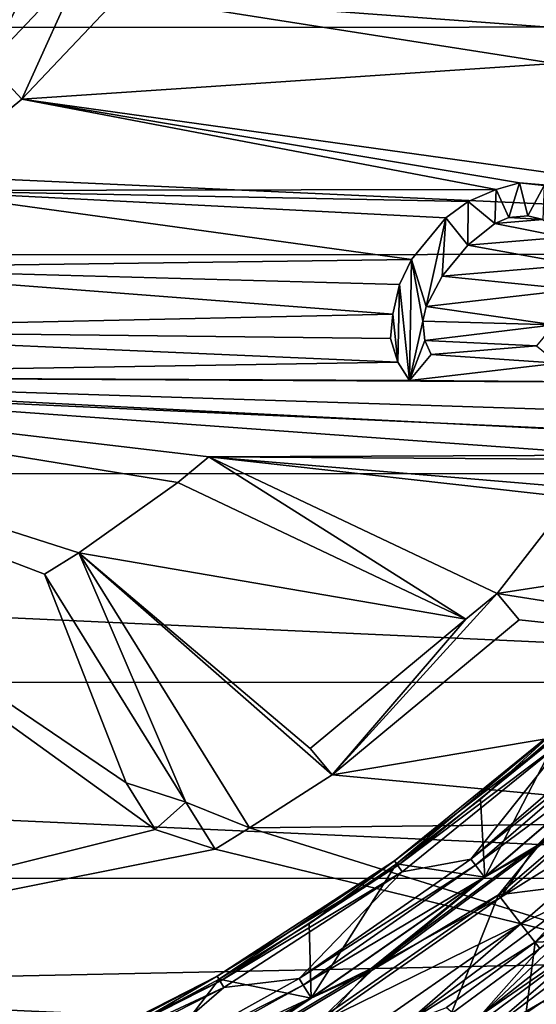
# Model space of a CAD drawing. Header units: millimetres. Extents: x -65 to 65, y -68 to 87.
# Tile 121 of 196: x 6.27 to 10.27, y -9.73 to -2.12. Entities that reach past the tile are written whole.
import ezdxf

# ---------------------------------------------------------------- set-up
doc = ezdxf.new("R2010")
doc.units = ezdxf.units.MM
doc.header["$LTSCALE"] = 65.185185
for name, color, linetype in [('118', 7, 'CONTINUOUS'), ('120', 7, 'CONTINUOUS'), ('122', 7, 'CONTINUOUS'), ('126', 7, 'CONTINUOUS'), ('128', 7, 'CONTINUOUS'), ('130', 7, 'CONTINUOUS'), ('132', 7, 'CONTINUOUS'), ('134', 7, 'CONTINUOUS'), ('136', 7, 'CONTINUOUS'), ('169', 7, 'CONTINUOUS'), ('230', 7, 'CONTINUOUS'), ('254', 7, 'CONTINUOUS'), ('292', 7, 'CONTINUOUS'), ('339', 7, 'CONTINUOUS'), ('38', 7, 'CONTINUOUS'), ('397', 7, 'CONTINUOUS'), ('398', 7, 'CONTINUOUS'), ('399', 7, 'CONTINUOUS'), ('40', 7, 'CONTINUOUS'), ('400', 7, 'CONTINUOUS'), ('401', 7, 'CONTINUOUS'), ('402', 7, 'CONTINUOUS'), ('403', 7, 'CONTINUOUS'), ('41', 7, 'CONTINUOUS'), ('411', 7, 'CONTINUOUS'), ('412', 7, 'CONTINUOUS'), ('413', 7, 'CONTINUOUS'), ('414', 7, 'CONTINUOUS'), ('415', 7, 'CONTINUOUS'), ('416', 7, 'CONTINUOUS'), ('417', 7, 'CONTINUOUS'), ('418', 7, 'CONTINUOUS'), ('44', 7, 'CONTINUOUS'), ('45', 7, 'CONTINUOUS'), ('456', 7, 'CONTINUOUS'), ('457', 7, 'CONTINUOUS'), ('458', 7, 'CONTINUOUS'), ('459', 7, 'CONTINUOUS'), ('46', 7, 'CONTINUOUS'), ('460', 7, 'CONTINUOUS'), ('461', 7, 'CONTINUOUS'), ('462', 7, 'CONTINUOUS'), ('463', 7, 'CONTINUOUS'), ('464', 7, 'CONTINUOUS'), ('465', 7, 'CONTINUOUS'), ('466', 7, 'CONTINUOUS'), ('467', 7, 'CONTINUOUS'), ('468', 7, 'CONTINUOUS'), ('469', 7, 'CONTINUOUS'), ('470', 7, 'CONTINUOUS'), ('471', 7, 'CONTINUOUS'), ('472', 7, 'CONTINUOUS'), ('473', 7, 'CONTINUOUS'), ('474', 7, 'CONTINUOUS'), ('49', 7, 'CONTINUOUS'), ('50', 7, 'CONTINUOUS')]:
    doc.layers.add(name, color=color, linetype=linetype)

msp = doc.modelspace()

# ---------------------------------------------------------------- linework, layer by layer
at = {"layer": '118', "linetype": 'CONTINUOUS'}
for points in [[(10.7949, -9.1537, 89.2965), (9.801, -10.0083, 93.9035), (9.4537, -10.1484, 89.2965), (10.7949, -9.1537, 89.2965)], [(10.8536, -9.2095, 93.9035), (9.801, -10.0083, 93.9035), (10.7949, -9.1537, 89.2965), (10.8536, -9.2095, 93.9035)]]:
    msp.add_3dface(points, dxfattribs=at)
at = {"layer": '120', "linetype": 'CONTINUOUS'}
for points in [[(9.1694, -8.6207, 90.1536), (10.4384, -7.5931, 90.1536), (9.1852, -8.6423, 90.0536), (9.1694, -8.6207, 90.1536)], [(10.4384, -7.5931, 90.1536), (9.8343, -8.1443, 90.0536), (9.1852, -8.6423, 90.0536), (10.4384, -7.5931, 90.1536)], [(10.4384, -7.5931, 90.1536), (10.4564, -7.613, 90.0536), (9.8343, -8.1443, 90.0536), (10.4384, -7.5931, 90.1536)], [(7.8, -9.51, 90.1536), (9.1694, -8.6207, 90.1536), (7.8134, -9.5332, 90.0536), (7.8, -9.51, 90.1536)], [(9.1694, -8.6207, 90.1536), (8.511, -9.1057, 90.0536), (7.8134, -9.5332, 90.0536), (9.1694, -8.6207, 90.1536)], [(9.1694, -8.6207, 90.1536), (9.1852, -8.6423, 90.0536), (8.511, -9.1057, 90.0536), (9.1694, -8.6207, 90.1536)], [(6.3451, -10.2513, 90.1536), (7.8, -9.51, 90.1536), (6.356, -10.2758, 90.0536), (6.3451, -10.2513, 90.1536)], [(7.8, -9.51, 90.1536), (7.0944, -9.9236, 90.0536), (6.356, -10.2758, 90.0536), (7.8, -9.51, 90.1536)], [(7.8, -9.51, 90.1536), (7.8134, -9.5332, 90.0536), (7.0944, -9.9236, 90.0536), (7.8, -9.51, 90.1536)]]:
    msp.add_3dface(points, dxfattribs=at)
at = {"layer": '122', "linetype": 'CONTINUOUS'}
for points in [[(10.4683, -7.6262, 94.6545), (9.1956, -8.6567, 94.6545), (10.5074, -7.6697, 94.7925), (10.4683, -7.6262, 94.6545)], [(9.1956, -8.6567, 94.6545), (9.2301, -8.7041, 94.7925), (10.5074, -7.6697, 94.7925), (9.1956, -8.6567, 94.6545)], [(9.1956, -8.6567, 94.6545), (7.8223, -9.5486, 94.6545), (9.2301, -8.7041, 94.7925), (9.1956, -8.6567, 94.6545)], [(7.8223, -9.5486, 94.6545), (7.8515, -9.5993, 94.7925), (9.2301, -8.7041, 94.7925), (7.8223, -9.5486, 94.6545)], [(7.8223, -9.5486, 94.6545), (6.3632, -10.292, 94.6545), (7.8515, -9.5993, 94.7925), (7.8223, -9.5486, 94.6545)], [(6.3632, -10.292, 94.6545), (6.387, -10.3455, 94.7925), (7.8515, -9.5993, 94.7925), (6.3632, -10.292, 94.6545)]]:
    msp.add_3dface(points, dxfattribs=at)
at = {"layer": '126', "linetype": 'CONTINUOUS'}
for points in [[(10.9841, -7.5553, 95.0322), (9.7587, -8.6072, 95.0322), (11.0244, -7.5977, 95.1701), (10.9841, -7.5553, 95.0322)], [(9.7587, -8.6072, 95.0322), (9.7945, -8.6535, 95.1701), (11.0244, -7.5977, 95.1701), (9.7587, -8.6072, 95.0322)], [(9.7587, -8.6072, 95.0322), (8.4332, -9.5298, 95.0322), (9.7945, -8.6535, 95.1701), (9.7587, -8.6072, 95.0322)], [(8.4332, -9.5298, 95.0322), (8.4642, -9.5795, 95.1701), (9.7945, -8.6535, 95.1701), (8.4332, -9.5298, 95.0322)], [(8.4332, -9.5298, 95.0322), (7.0211, -10.3136, 95.0322), (8.4642, -9.5795, 95.1701), (8.4332, -9.5298, 95.0322)], [(7.0211, -10.3136, 95.0322), (7.0469, -10.3661, 95.1701), (8.4642, -9.5795, 95.1701), (7.0211, -10.3136, 95.0322)]]:
    msp.add_3dface(points, dxfattribs=at)
at = {"layer": '128', "linetype": 'CONTINUOUS'}
for points in [[(9.8669, -8.747, 89.2), (11.1059, -7.6834, 89.2), (10.2726, -8.5172, 89.1268), (9.8669, -8.747, 89.2)], [(11.2258, -7.8082, 89.1), (9.9742, -8.8828, 89.1), (10.2726, -8.5172, 89.1268), (11.2258, -7.8082, 89.1)], [(9.9742, -8.8828, 89.1), (8.9962, -9.4638, 89.1268), (10.2726, -8.5172, 89.1268), (9.9742, -8.8828, 89.1)], [(8.9962, -9.4638, 89.1268), (9.8669, -8.747, 89.2), (10.2726, -8.5172, 89.1268), (8.9962, -9.4638, 89.1268)], [(8.5267, -9.6798, 89.2), (9.8669, -8.747, 89.2), (8.9962, -9.4638, 89.1268), (8.5267, -9.6798, 89.2)], [(9.9742, -8.8828, 89.1), (8.6197, -9.8259, 89.1), (8.9962, -9.4638, 89.1268), (9.9742, -8.8828, 89.1)], [(8.6197, -9.8259, 89.1), (7.6332, -10.2808, 89.1268), (8.9962, -9.4638, 89.1268), (8.6197, -9.8259, 89.1)], [(7.6332, -10.2808, 89.1268), (8.5267, -9.6798, 89.2), (8.9962, -9.4638, 89.1268), (7.6332, -10.2808, 89.1268)], [(7.099, -10.4723, 89.2), (8.5267, -9.6798, 89.2), (7.6332, -10.2808, 89.1268), (7.099, -10.4723, 89.2)]]:
    msp.add_3dface(points, dxfattribs=at)
at = {"layer": '130', "linetype": 'CONTINUOUS'}
for points in [[(11.1054, -7.6829, 101.9035), (10.2637, -8.5063, 102.0427), (11.4401, -7.4401, 102.0427), (11.1054, -7.6829, 101.9035)], [(10.2637, -8.5063, 102.0427), (11.2437, -7.8272, 102.1), (11.4401, -7.4401, 102.0427), (10.2637, -8.5063, 102.0427)], [(11.1054, -7.6829, 101.9035), (9.8665, -8.7465, 101.9035), (10.2637, -8.5063, 102.0427), (11.1054, -7.6829, 101.9035)], [(9.9901, -8.9035, 102.1), (11.2437, -7.8272, 102.1), (10.2637, -8.5063, 102.0427), (9.9901, -8.9035, 102.1)], [(9.8665, -8.7465, 101.9035), (8.9884, -9.4521, 102.0427), (10.2637, -8.5063, 102.0427), (9.8665, -8.7465, 101.9035)], [(8.9884, -9.4521, 102.0427), (9.9901, -8.9035, 102.1), (10.2637, -8.5063, 102.0427), (8.9884, -9.4521, 102.0427)], [(9.8665, -8.7465, 101.9035), (8.5263, -9.6792, 101.9035), (8.9884, -9.4521, 102.0427), (9.8665, -8.7465, 101.9035)], [(8.6334, -9.8481, 102.1), (9.9901, -8.9035, 102.1), (8.9884, -9.4521, 102.0427), (8.6334, -9.8481, 102.1)], [(8.5263, -9.6792, 101.9035), (7.6266, -10.2684, 102.0427), (8.9884, -9.4521, 102.0427), (8.5263, -9.6792, 101.9035)], [(7.6266, -10.2684, 102.0427), (8.6334, -9.8481, 102.1), (8.9884, -9.4521, 102.0427), (7.6266, -10.2684, 102.0427)], [(8.5263, -9.6792, 101.9035), (7.0987, -10.4717, 101.9035), (7.6266, -10.2684, 102.0427), (8.5263, -9.6792, 101.9035)]]:
    msp.add_3dface(points, dxfattribs=at)
at = {"layer": '132', "linetype": 'CONTINUOUS'}
for points in [[(11.4197, -8.0118, 102.1), (10.1455, -9.1057, 102.1), (10.5822, -8.8945, 102.069), (11.4197, -8.0118, 102.1)], [(10.2556, -9.2491, 101.9856), (10.9135, -8.7127, 101.9856), (10.5822, -8.8945, 102.069), (10.2556, -9.2491, 101.9856)], [(10.1455, -9.1057, 102.1), (9.2674, -9.8696, 102.069), (10.5822, -8.8945, 102.069), (10.1455, -9.1057, 102.1)], [(9.2674, -9.8696, 102.069), (10.2556, -9.2491, 101.9856), (10.5822, -8.8945, 102.069), (9.2674, -9.8696, 102.069)], [(10.1455, -9.1057, 102.1), (8.7681, -10.0645, 102.1), (9.2674, -9.8696, 102.069), (10.1455, -9.1057, 102.1)], [(9.5714, -9.7516, 101.9856), (10.2556, -9.2491, 101.9856), (9.2674, -9.8696, 102.069), (9.5714, -9.7516, 101.9856)]]:
    msp.add_3dface(points, dxfattribs=at)
at = {"layer": '134', "linetype": 'CONTINUOUS'}
for points in [[(10.2938, -9.2973, 89.1), (10.955, -8.7581, 89.1), (9.8357, -9.8122, 89.1573), (10.2938, -9.2973, 89.1)], [(9.8357, -9.8122, 89.1573), (10.955, -8.7581, 89.1), (11.1041, -8.8148, 89.1573), (9.8357, -9.8122, 89.1573)], [(10.7949, -9.1537, 89.2965), (9.8357, -9.8122, 89.1573), (11.1041, -8.8148, 89.1573), (10.7949, -9.1537, 89.2965)], [(10.7949, -9.1537, 89.2965), (9.4537, -10.1484, 89.2965), (9.8357, -9.8122, 89.1573), (10.7949, -9.1537, 89.2965)], [(9.6077, -9.8013, 89.1), (10.2938, -9.2973, 89.1), (9.8357, -9.8122, 89.1573), (9.6077, -9.8013, 89.1)]]:
    msp.add_3dface(points, dxfattribs=at)
at = {"layer": '136', "linetype": 'CONTINUOUS'}
for points in [[(9.801, -10.0083, 93.9035), (10.8536, -9.2095, 93.9035), (10.3207, -9.7049, 94.0427), (9.801, -10.0083, 93.9035)], [(10.3837, -9.8327, 94.1), (8.9032, -10.6654, 94.0427), (10.3207, -9.7049, 94.0427), (10.3837, -9.8327, 94.1)], [(8.9032, -10.6654, 94.0427), (9.801, -10.0083, 93.9035), (10.3207, -9.7049, 94.0427), (8.9032, -10.6654, 94.0427)]]:
    msp.add_3dface(points, dxfattribs=at)
at = {"layer": '169', "linetype": 'CONTINUOUS'}
for points in [[(19.9779, -0.368, 120.9), (-19.9757, -0.3781, 120.9), (19.4936, -2.1804, 120.9), (19.9779, -0.368, 120.9)], [(-19.9757, -0.3781, 120.9), (-19.4907, -2.1896, 120.9), (19.4936, -2.1804, 120.9), (-19.9757, -0.3781, 120.9)], [(19.4936, -2.1804, 120.9), (-19.4907, -2.1896, 120.9), (18.8469, -3.9363, 120.9), (19.4936, -2.1804, 120.9)], [(-19.4907, -2.1896, 120.9), (-18.8434, -3.9447, 120.9), (18.8469, -3.9363, 120.9), (-19.4907, -2.1896, 120.9)], [(18.8469, -3.9363, 120.9), (-18.8434, -3.9447, 120.9), (18.0413, -5.6287, 120.9), (18.8469, -3.9363, 120.9)], [(-18.8434, -3.9447, 120.9), (-18.0373, -5.6362, 120.9), (18.0413, -5.6287, 120.9), (-18.8434, -3.9447, 120.9)], [(18.0413, -5.6287, 120.9), (-18.0373, -5.6362, 120.9), (17.0842, -7.2392, 120.9), (18.0413, -5.6287, 120.9)], [(-18.0373, -5.6362, 120.9), (-17.0799, -7.2458, 120.9), (17.0842, -7.2392, 120.9), (-18.0373, -5.6362, 120.9)], [(17.0842, -7.2392, 120.9), (-17.0799, -7.2458, 120.9), (15.9851, -8.7545, 120.9), (17.0842, -7.2392, 120.9)], [(-17.0799, -7.2458, 120.9), (-15.9806, -8.7601, 120.9), (15.9851, -8.7545, 120.9), (-17.0799, -7.2458, 120.9)], [(15.9851, -8.7545, 120.9), (-15.9806, -8.7601, 120.9), (14.7497, -10.1648, 120.9), (15.9851, -8.7545, 120.9)], [(-15.9806, -8.7601, 120.9), (-14.7452, -10.1695, 120.9), (14.7497, -10.1648, 120.9), (-15.9806, -8.7601, 120.9)]]:
    msp.add_3dface(points, dxfattribs=at)
at = {"layer": '230', "linetype": 'CONTINUOUS'}
for points in [[(10.571, -2.198, 118.9), (7.0498, -1.9363, 118.9), (16.6692, -1.5648, 118.9), (10.571, -2.198, 118.9)], [(7.0498, -1.9363, 118.9), (10.4061, -2.4634, 118.9), (6.2886, -2.7377, 118.9), (7.0498, -1.9363, 118.9)], [(10.571, -2.198, 118.9), (10.4061, -2.4634, 118.9), (7.0498, -1.9363, 118.9), (10.571, -2.198, 118.9)], [(10.4061, -2.4634, 118.9), (12.1683, -3.558, 118.9), (6.2886, -2.7377, 118.9), (10.4061, -2.4634, 118.9)], [(6.2886, -2.7377, 118.9), (9.9549, -3.4357, 118.9), (5.4354, -3.443, 118.9), (6.2886, -2.7377, 118.9)], [(10.1365, -3.3832, 118.9), (9.9549, -3.4357, 118.9), (6.2886, -2.7377, 118.9), (10.1365, -3.3832, 118.9)], [(12.1683, -3.558, 118.9), (10.1365, -3.3832, 118.9), (6.2886, -2.7377, 118.9), (12.1683, -3.558, 118.9)], [(10.3258, -3.4048, 118.9), (10.1365, -3.3832, 118.9), (12.1683, -3.558, 118.9), (10.3258, -3.4048, 118.9)], [(5.4354, -3.443, 118.9), (9.3003, -3.9756, 118.9), (4.5052, -4.04, 118.9), (5.4354, -3.443, 118.9)], [(9.9549, -3.4357, 118.9), (9.74, -3.5282, 118.9), (5.4354, -3.443, 118.9), (9.9549, -3.4357, 118.9)], [(9.5661, -3.6547, 118.9), (9.3003, -3.9756, 118.9), (5.4354, -3.443, 118.9), (9.5661, -3.6547, 118.9)], [(9.74, -3.5282, 118.9), (9.5661, -3.6547, 118.9), (5.4354, -3.443, 118.9), (9.74, -3.5282, 118.9)], [(10.2006, -3.6393, 118.9), (10.3158, -3.667, 118.9), (10.0522, -3.6516, 118.9), (10.2006, -3.6393, 118.9)], [(9.9448, -3.6979, 118.9), (10.4796, -3.8028, 118.9), (9.7377, -3.8645, 118.9), (9.9448, -3.6979, 118.9)], [(10.0522, -3.6516, 118.9), (10.3158, -3.667, 118.9), (9.9448, -3.6979, 118.9), (10.0522, -3.6516, 118.9)], [(10.3158, -3.667, 118.9), (10.4796, -3.8028, 118.9), (9.9448, -3.6979, 118.9), (10.3158, -3.667, 118.9)], [(9.7377, -3.8645, 118.9), (10.577, -4.0187, 118.9), (9.5384, -4.1051, 118.9), (9.7377, -3.8645, 118.9)], [(10.4796, -3.8028, 118.9), (10.577, -4.0187, 118.9), (9.7377, -3.8645, 118.9), (10.4796, -3.8028, 118.9)], [(9.3003, -3.9756, 118.9), (9.2084, -4.1699, 118.9), (4.5052, -4.04, 118.9), (9.3003, -3.9756, 118.9)], [(10.577, -4.0187, 118.9), (10.5592, -4.2069, 118.9), (9.5384, -4.1051, 118.9), (10.577, -4.0187, 118.9)], [(4.5052, -4.04, 118.9), (9.1574, -4.3982, 118.9), (3.5123, -4.5209, 118.9), (4.5052, -4.04, 118.9)], [(9.2084, -4.1699, 118.9), (9.1574, -4.3982, 118.9), (4.5052, -4.04, 118.9), (9.2084, -4.1699, 118.9)], [(9.5384, -4.1051, 118.9), (10.5592, -4.2069, 118.9), (9.4132, -4.3396, 118.9), (9.5384, -4.1051, 118.9)], [(10.5592, -4.2069, 118.9), (10.4008, -4.4815, 118.9), (9.4132, -4.3396, 118.9), (10.5592, -4.2069, 118.9)], [(9.1574, -4.3982, 118.9), (9.1396, -4.5864, 118.9), (3.5123, -4.5209, 118.9), (9.1574, -4.3982, 118.9)], [(9.4132, -4.3396, 118.9), (10.4008, -4.4815, 118.9), (9.3877, -4.4538, 118.9), (9.4132, -4.3396, 118.9)], [(9.3877, -4.4538, 118.9), (10.4008, -4.4815, 118.9), (9.4032, -4.6018, 118.9), (9.3877, -4.4538, 118.9)], [(10.4008, -4.4815, 118.9), (10.2679, -4.6419, 118.9), (9.4032, -4.6018, 118.9), (10.4008, -4.4815, 118.9)], [(3.5123, -4.5209, 118.9), (9.1961, -4.7684, 118.9), (2.4657, -4.8805, 118.9), (3.5123, -4.5209, 118.9)], [(9.1396, -4.5864, 118.9), (9.1961, -4.7684, 118.9), (3.5123, -4.5209, 118.9), (9.1396, -4.5864, 118.9)], [(9.4032, -4.6018, 118.9), (10.2679, -4.6419, 118.9), (9.4518, -4.7098, 118.9), (9.4032, -4.6018, 118.9)], [(9.4518, -4.7098, 118.9), (10.4318, -4.7777, 118.9), (9.2857, -4.9104, 118.9), (9.4518, -4.7098, 118.9)], [(10.2679, -4.6419, 118.9), (10.4318, -4.7777, 118.9), (9.4518, -4.7098, 118.9), (10.2679, -4.6419, 118.9)], [(9.1961, -4.7684, 118.9), (9.2857, -4.9104, 118.9), (2.4657, -4.8805, 118.9), (9.1961, -4.7684, 118.9)], [(10.4318, -4.7777, 118.9), (11.3452, -4.9257, 118.9), (9.2857, -4.9104, 118.9), (10.4318, -4.7777, 118.9)], [(6.7289, -6.2412, 118.9), (6.4634, -6.4061, 118.9), (2.4657, -4.8805, 118.9), (6.7289, -6.2412, 118.9)], [(7.4943, -5.6991, 118.9), (6.7289, -6.2412, 118.9), (2.4657, -4.8805, 118.9), (7.4943, -5.6991, 118.9)], [(7.0961, -8.0169, 118.9), (7.3206, -8.3784, 118.9), (2.4657, -4.8805, 118.9), (7.0961, -8.0169, 118.9)], [(2.4657, -4.8805, 118.9), (7.3206, -8.3784, 118.9), (2.4657, -9.5872, 118.9), (2.4657, -4.8805, 118.9)], [(6.4634, -6.4061, 118.9), (7.0961, -8.0169, 118.9), (2.4657, -4.8805, 118.9), (6.4634, -6.4061, 118.9)], [(7.7349, -5.4997, 118.9), (7.4943, -5.6991, 118.9), (2.4657, -4.8805, 118.9), (7.7349, -5.4997, 118.9)], [(10.88, -5.4872, 118.9), (7.7349, -5.4997, 118.9), (2.4657, -4.8805, 118.9), (10.88, -5.4872, 118.9)], [(11.0871, -5.3206, 118.9), (10.88, -5.4872, 118.9), (2.4657, -4.8805, 118.9), (11.0871, -5.3206, 118.9)], [(11.22, -5.1602, 118.9), (11.0871, -5.3206, 118.9), (2.4657, -4.8805, 118.9), (11.22, -5.1602, 118.9)], [(11.3452, -4.9257, 118.9), (11.22, -5.1602, 118.9), (2.4657, -4.8805, 118.9), (11.3452, -4.9257, 118.9)], [(9.2857, -4.9104, 118.9), (11.3452, -4.9257, 118.9), (2.4657, -4.8805, 118.9), (9.2857, -4.9104, 118.9)], [(10.5091, -5.5181, 118.9), (7.7349, -5.4997, 118.9), (10.88, -5.4872, 118.9), (10.5091, -5.5181, 118.9)], [(9.9623, -6.5555, 118.9), (7.7349, -5.4997, 118.9), (10.54, -5.8142, 118.9), (9.9623, -6.5555, 118.9)], [(10.54, -5.8142, 118.9), (7.7349, -5.4997, 118.9), (10.343, -5.7186, 118.9), (10.54, -5.8142, 118.9)], [(10.343, -5.7186, 118.9), (7.7349, -5.4997, 118.9), (10.5091, -5.5181, 118.9), (10.343, -5.7186, 118.9)], [(9.7217, -6.7549, 118.9), (6.7289, -6.2412, 118.9), (7.4943, -5.6991, 118.9), (9.7217, -6.7549, 118.9)], [(9.9623, -6.5555, 118.9), (10.54, -5.8142, 118.9), (14.5543, -5.849, 118.9), (9.9623, -6.5555, 118.9)], [(13.6008, -7.1287, 118.9), (9.9623, -6.5555, 118.9), (14.5543, -5.849, 118.9), (13.6008, -7.1287, 118.9)], [(8.048, -8.3649, 118.9), (6.7289, -6.2412, 118.9), (8.6881, -7.9565, 118.9), (8.048, -8.3649, 118.9)], [(8.6881, -7.9565, 118.9), (6.7289, -6.2412, 118.9), (8.5185, -7.7517, 118.9), (8.6881, -7.9565, 118.9)], [(8.5185, -7.7517, 118.9), (6.7289, -6.2412, 118.9), (9.7217, -6.7549, 118.9), (8.5185, -7.7517, 118.9)], [(7.558, -8.1683, 118.9), (7.0961, -8.0169, 118.9), (6.4634, -6.4061, 118.9), (7.558, -8.1683, 118.9)], [(10.132, -6.7603, 118.9), (9.9623, -6.5555, 118.9), (13.6008, -7.1287, 118.9), (10.132, -6.7603, 118.9)], [(8.6881, -7.9565, 118.9), (10.132, -6.7603, 118.9), (13.6008, -7.1287, 118.9), (8.6881, -7.9565, 118.9)], [(12.5353, -8.3166, 118.9), (8.6881, -7.9565, 118.9), (13.6008, -7.1287, 118.9), (12.5353, -8.3166, 118.9)], [(8.048, -8.3649, 118.9), (8.6881, -7.9565, 118.9), (12.5353, -8.3166, 118.9), (8.048, -8.3649, 118.9)], [(11.3658, -9.4033, 118.9), (8.048, -8.3649, 118.9), (12.5353, -8.3166, 118.9), (11.3658, -9.4033, 118.9)], [(7.3206, -8.3784, 118.9), (7.7825, -8.5298, 118.9), (2.4657, -9.5872, 118.9), (7.3206, -8.3784, 118.9)], [(7.7825, -8.5298, 118.9), (8.048, -8.3649, 118.9), (11.3658, -9.4033, 118.9), (7.7825, -8.5298, 118.9)], [(2.4657, -9.5872, 118.9), (7.7825, -8.5298, 118.9), (11.3658, -9.4033, 118.9), (2.4657, -9.5872, 118.9)], [(10.1042, -10.3783, 118.9), (2.4657, -9.5872, 118.9), (11.3658, -9.4033, 118.9), (10.1042, -10.3783, 118.9)], [(2.5, -10, 118.9), (2.4657, -9.5872, 118.9), (10.1042, -10.3783, 118.9), (2.5, -10, 118.9)]]:
    msp.add_3dface(points, dxfattribs=at)
at = {"layer": '254', "linetype": 'CONTINUOUS'}
msp.add_3dface([(10.1042, -10.3783, 118.9), (11.3658, -9.4033, 118.9), (10.955, -10.2187, 118.8267), (10.1042, -10.3783, 118.9)], dxfattribs=at)
at = {"layer": '292', "linetype": 'CONTINUOUS'}
for points in [[(6.3487, -1.3468, 118.3007), (5.8121, -2.2283, 118.6166), (5.6629, -2.0684, 118.3007), (6.3487, -1.3468, 118.3007)], [(6.5159, -1.4877, 118.6166), (5.8121, -2.2283, 118.6166), (6.3487, -1.3468, 118.3007), (6.5159, -1.4877, 118.6166)], [(6.5159, -1.4877, 118.6166), (6.0315, -2.4634, 118.8267), (5.8121, -2.2283, 118.6166), (6.5159, -1.4877, 118.6166)], [(6.7619, -1.6949, 118.8267), (6.0315, -2.4634, 118.8267), (6.5159, -1.4877, 118.6166), (6.7619, -1.6949, 118.8267)], [(6.7619, -1.6949, 118.8267), (6.2886, -2.7377, 118.9), (6.0315, -2.4634, 118.8267), (6.7619, -1.6949, 118.8267)], [(7.0498, -1.9363, 118.9), (6.2886, -2.7377, 118.9), (6.7619, -1.6949, 118.8267), (7.0498, -1.9363, 118.9)], [(6.2886, -2.7377, 118.9), (5.4354, -3.443, 118.9), (6.0315, -2.4634, 118.8267), (6.2886, -2.7377, 118.9)]]:
    msp.add_3dface(points, dxfattribs=at)
at = {"layer": '339', "color": 7, "linetype": 'CONTINUOUS', "true_color": 0x303b4f}
for points in [[(9.9549, -3.4357, 118.4), (10.1365, -3.3832, 118.4), (10.0522, -3.6516, 118.4), (9.9549, -3.4357, 118.4)], [(10.0522, -3.6516, 118.4), (10.1365, -3.3832, 118.4), (10.2006, -3.6393, 118.4), (10.0522, -3.6516, 118.4)], [(10.2006, -3.6393, 118.4), (10.1365, -3.3832, 118.4), (10.3258, -3.4048, 118.4), (10.2006, -3.6393, 118.4)], [(10.3158, -3.667, 118.4), (10.2006, -3.6393, 118.4), (10.3258, -3.4048, 118.4), (10.3158, -3.667, 118.4)], [(9.74, -3.5282, 118.4), (9.9549, -3.4357, 118.4), (9.9448, -3.6979, 118.4), (9.74, -3.5282, 118.4)], [(9.9448, -3.6979, 118.4), (9.9549, -3.4357, 118.4), (10.0522, -3.6516, 118.4), (9.9448, -3.6979, 118.4)], [(9.5661, -3.6547, 118.4), (9.74, -3.5282, 118.4), (9.7377, -3.8645, 118.4), (9.5661, -3.6547, 118.4)], [(9.7377, -3.8645, 118.4), (9.74, -3.5282, 118.4), (9.9448, -3.6979, 118.4), (9.7377, -3.8645, 118.4)], [(9.3003, -3.9756, 118.4), (9.5661, -3.6547, 118.4), (9.4132, -4.3396, 118.4), (9.3003, -3.9756, 118.4)], [(9.4132, -4.3396, 118.4), (9.5661, -3.6547, 118.4), (9.5384, -4.1051, 118.4), (9.4132, -4.3396, 118.4)], [(9.5384, -4.1051, 118.4), (9.5661, -3.6547, 118.4), (9.7377, -3.8645, 118.4), (9.5384, -4.1051, 118.4)], [(9.2084, -4.1699, 118.4), (9.3003, -3.9756, 118.4), (9.2857, -4.9104, 118.4), (9.2084, -4.1699, 118.4)], [(9.2857, -4.9104, 118.4), (9.3003, -3.9756, 118.4), (9.3877, -4.4538, 118.4), (9.2857, -4.9104, 118.4)], [(9.3877, -4.4538, 118.4), (9.3003, -3.9756, 118.4), (9.4132, -4.3396, 118.4), (9.3877, -4.4538, 118.4)], [(9.1574, -4.3982, 118.4), (9.2084, -4.1699, 118.4), (9.1961, -4.7684, 118.4), (9.1574, -4.3982, 118.4)], [(9.1961, -4.7684, 118.4), (9.2084, -4.1699, 118.4), (9.2857, -4.9104, 118.4), (9.1961, -4.7684, 118.4)], [(9.1396, -4.5864, 118.4), (9.1574, -4.3982, 118.4), (9.1961, -4.7684, 118.4), (9.1396, -4.5864, 118.4)], [(9.4032, -4.6018, 118.4), (9.2857, -4.9104, 118.4), (9.3877, -4.4538, 118.4), (9.4032, -4.6018, 118.4)], [(9.4518, -4.7098, 118.4), (9.2857, -4.9104, 118.4), (9.4032, -4.6018, 118.4), (9.4518, -4.7098, 118.4)], [(7.4943, -5.6991, 118.4), (7.7349, -5.4997, 118.4), (9.7217, -6.7549, 118.4), (7.4943, -5.6991, 118.4)], [(7.7349, -5.4997, 118.4), (9.9623, -6.5555, 118.4), (9.7217, -6.7549, 118.4), (7.7349, -5.4997, 118.4)], [(6.4634, -6.4061, 118.4), (6.7289, -6.2412, 118.4), (7.558, -8.1683, 118.4), (6.4634, -6.4061, 118.4)], [(7.558, -8.1683, 118.4), (6.7289, -6.2412, 118.4), (8.048, -8.3649, 118.4), (7.558, -8.1683, 118.4)], [(9.7217, -6.7549, 118.4), (9.9623, -6.5555, 118.4), (8.6881, -7.9565, 118.4), (9.7217, -6.7549, 118.4)], [(8.6881, -7.9565, 118.4), (9.9623, -6.5555, 118.4), (10.132, -6.7603, 118.4), (8.6881, -7.9565, 118.4)], [(8.5185, -7.7517, 118.4), (9.7217, -6.7549, 118.4), (8.6881, -7.9565, 118.4), (8.5185, -7.7517, 118.4)], [(7.0961, -8.0169, 118.4), (7.558, -8.1683, 118.4), (7.3206, -8.3784, 118.4), (7.0961, -8.0169, 118.4)], [(7.3206, -8.3784, 118.4), (7.558, -8.1683, 118.4), (7.7825, -8.5298, 118.4), (7.3206, -8.3784, 118.4)], [(7.7825, -8.5298, 118.4), (7.558, -8.1683, 118.4), (8.048, -8.3649, 118.4), (7.7825, -8.5298, 118.4)]]:
    msp.add_3dface(points, dxfattribs=at)
at = {"layer": '38', "linetype": 'CONTINUOUS'}
for points in [[(9.1694, -8.6207, 92.1), (10.4384, -7.5931, 92.1), (9.1694, -8.6207, 90.1536), (9.1694, -8.6207, 92.1)], [(9.1694, -8.6207, 90.1536), (10.4384, -7.5931, 92.1), (10.4384, -7.5931, 90.1536), (9.1694, -8.6207, 90.1536)], [(7.8, -9.51, 92.1), (9.1694, -8.6207, 92.1), (7.8, -9.51, 90.1536), (7.8, -9.51, 92.1)], [(7.8, -9.51, 90.1536), (9.1694, -8.6207, 92.1), (9.1694, -8.6207, 90.1536), (7.8, -9.51, 90.1536)], [(6.3451, -10.2513, 92.1), (7.8, -9.51, 92.1), (6.3451, -10.2513, 90.1536), (6.3451, -10.2513, 92.1)], [(6.3451, -10.2513, 90.1536), (7.8, -9.51, 92.1), (7.8, -9.51, 90.1536), (6.3451, -10.2513, 90.1536)]]:
    msp.add_3dface(points, dxfattribs=at)
at = {"layer": '397', "linetype": 'CONTINUOUS'}
for points in [[(6.7289, -6.2412, 118.9), (8.048, -8.3649, 118.9), (6.7289, -6.2412, 118.4), (6.7289, -6.2412, 118.9)], [(6.7289, -6.2412, 118.4), (8.048, -8.3649, 118.9), (8.048, -8.3649, 118.4), (6.7289, -6.2412, 118.4)]]:
    msp.add_3dface(points, dxfattribs=at)
at = {"layer": '398', "linetype": 'CONTINUOUS'}
for points in [[(8.048, -8.3649, 118.9), (7.7825, -8.5298, 118.9), (7.7825, -8.5298, 118.4), (8.048, -8.3649, 118.9)], [(8.048, -8.3649, 118.9), (7.7825, -8.5298, 118.4), (8.048, -8.3649, 118.4), (8.048, -8.3649, 118.9)]]:
    msp.add_3dface(points, dxfattribs=at)
at = {"layer": '399', "linetype": 'CONTINUOUS'}
for points in [[(7.7825, -8.5298, 118.9), (7.3206, -8.3784, 118.9), (7.3206, -8.3784, 118.4), (7.7825, -8.5298, 118.9)], [(7.7825, -8.5298, 118.9), (7.3206, -8.3784, 118.4), (7.7825, -8.5298, 118.4), (7.7825, -8.5298, 118.9)]]:
    msp.add_3dface(points, dxfattribs=at)
at = {"layer": '40', "linetype": 'CONTINUOUS'}
for points in [[(9.9742, -8.8828, 89.1), (11.2258, -7.8082, 89.1), (10.955, -8.7581, 89.1), (9.9742, -8.8828, 89.1)], [(10.2938, -9.2973, 89.1), (9.9742, -8.8828, 89.1), (10.955, -8.7581, 89.1), (10.2938, -9.2973, 89.1)], [(8.6197, -9.8259, 89.1), (9.9742, -8.8828, 89.1), (9.6077, -9.8013, 89.1), (8.6197, -9.8259, 89.1)], [(9.6077, -9.8013, 89.1), (9.9742, -8.8828, 89.1), (10.2938, -9.2973, 89.1), (9.6077, -9.8013, 89.1)]]:
    msp.add_3dface(points, dxfattribs=at)
at = {"layer": '400', "linetype": 'CONTINUOUS'}
for points in [[(7.3206, -8.3784, 118.9), (7.0961, -8.0169, 118.9), (7.0961, -8.0169, 118.4), (7.3206, -8.3784, 118.9)], [(7.3206, -8.3784, 118.9), (7.0961, -8.0169, 118.4), (7.3206, -8.3784, 118.4), (7.3206, -8.3784, 118.9)]]:
    msp.add_3dface(points, dxfattribs=at)
at = {"layer": '401', "linetype": 'CONTINUOUS'}
for points in [[(7.0961, -8.0169, 118.9), (7.558, -8.1683, 118.9), (7.558, -8.1683, 118.4), (7.0961, -8.0169, 118.9)], [(7.0961, -8.0169, 118.9), (7.558, -8.1683, 118.4), (7.0961, -8.0169, 118.4), (7.0961, -8.0169, 118.9)]]:
    msp.add_3dface(points, dxfattribs=at)
at = {"layer": '402', "linetype": 'CONTINUOUS'}
for points in [[(7.558, -8.1683, 118.9), (6.4634, -6.4061, 118.9), (7.558, -8.1683, 118.4), (7.558, -8.1683, 118.9)], [(6.4634, -6.4061, 118.9), (6.4634, -6.4061, 118.4), (7.558, -8.1683, 118.4), (6.4634, -6.4061, 118.9)]]:
    msp.add_3dface(points, dxfattribs=at)
at = {"layer": '403', "linetype": 'CONTINUOUS'}
for points in [[(6.4634, -6.4061, 118.9), (6.7289, -6.2412, 118.9), (6.7289, -6.2412, 118.4), (6.4634, -6.4061, 118.9)], [(6.4634, -6.4061, 118.9), (6.7289, -6.2412, 118.4), (6.4634, -6.4061, 118.4), (6.4634, -6.4061, 118.9)]]:
    msp.add_3dface(points, dxfattribs=at)
at = {"layer": '41', "linetype": 'CONTINUOUS'}
for points in [[(9.7587, -8.6072, 95.0322), (10.9841, -7.5553, 95.0322), (10.5074, -7.6697, 94.7925), (9.7587, -8.6072, 95.0322)], [(9.2301, -8.7041, 94.7925), (9.7587, -8.6072, 95.0322), (10.5074, -7.6697, 94.7925), (9.2301, -8.7041, 94.7925)], [(8.4332, -9.5298, 95.0322), (9.7587, -8.6072, 95.0322), (9.2301, -8.7041, 94.7925), (8.4332, -9.5298, 95.0322)], [(7.8515, -9.5993, 94.7925), (8.4332, -9.5298, 95.0322), (9.2301, -8.7041, 94.7925), (7.8515, -9.5993, 94.7925)], [(7.0211, -10.3136, 95.0322), (8.4332, -9.5298, 95.0322), (7.8515, -9.5993, 94.7925), (7.0211, -10.3136, 95.0322)], [(6.387, -10.3455, 94.7925), (7.0211, -10.3136, 95.0322), (7.8515, -9.5993, 94.7925), (6.387, -10.3455, 94.7925)]]:
    msp.add_3dface(points, dxfattribs=at)
at = {"layer": '411', "linetype": 'CONTINUOUS'}
for points in [[(9.9623, -6.5555, 118.9), (10.132, -6.7603, 118.9), (10.132, -6.7603, 118.4), (9.9623, -6.5555, 118.9)], [(9.9623, -6.5555, 118.4), (9.9623, -6.5555, 118.9), (10.132, -6.7603, 118.4), (9.9623, -6.5555, 118.4)]]:
    msp.add_3dface(points, dxfattribs=at)
at = {"layer": '412', "linetype": 'CONTINUOUS'}
for points in [[(10.132, -6.7603, 118.9), (8.6881, -7.9565, 118.9), (10.132, -6.7603, 118.4), (10.132, -6.7603, 118.9)], [(8.6881, -7.9565, 118.9), (8.6881, -7.9565, 118.4), (10.132, -6.7603, 118.4), (8.6881, -7.9565, 118.9)]]:
    msp.add_3dface(points, dxfattribs=at)
at = {"layer": '413', "linetype": 'CONTINUOUS'}
for points in [[(8.6881, -7.9565, 118.9), (8.5185, -7.7517, 118.9), (8.5185, -7.7517, 118.4), (8.6881, -7.9565, 118.9)], [(8.6881, -7.9565, 118.9), (8.5185, -7.7517, 118.4), (8.6881, -7.9565, 118.4), (8.6881, -7.9565, 118.9)]]:
    msp.add_3dface(points, dxfattribs=at)
at = {"layer": '414', "linetype": 'CONTINUOUS'}
for points in [[(8.5185, -7.7517, 118.9), (9.7217, -6.7549, 118.9), (8.5185, -7.7517, 118.4), (8.5185, -7.7517, 118.9)], [(9.7217, -6.7549, 118.9), (9.7217, -6.7549, 118.4), (8.5185, -7.7517, 118.4), (9.7217, -6.7549, 118.9)]]:
    msp.add_3dface(points, dxfattribs=at)
at = {"layer": '415', "linetype": 'CONTINUOUS'}
for points in [[(9.7217, -6.7549, 118.9), (7.4943, -5.6991, 118.9), (9.7217, -6.7549, 118.4), (9.7217, -6.7549, 118.9)], [(7.4943, -5.6991, 118.9), (7.4943, -5.6991, 118.4), (9.7217, -6.7549, 118.4), (7.4943, -5.6991, 118.9)]]:
    msp.add_3dface(points, dxfattribs=at)
at = {"layer": '416', "linetype": 'CONTINUOUS'}
for points in [[(7.4943, -5.6991, 118.9), (7.7349, -5.4997, 118.9), (7.7349, -5.4997, 118.4), (7.4943, -5.6991, 118.9)], [(7.4943, -5.6991, 118.9), (7.7349, -5.4997, 118.4), (7.4943, -5.6991, 118.4), (7.4943, -5.6991, 118.9)]]:
    msp.add_3dface(points, dxfattribs=at)
at = {"layer": '417', "linetype": 'CONTINUOUS'}
for points in [[(7.7349, -5.4997, 118.9), (9.9623, -6.5555, 118.9), (7.7349, -5.4997, 118.4), (7.7349, -5.4997, 118.9)], [(9.9623, -6.5555, 118.9), (9.9623, -6.5555, 118.4), (7.7349, -5.4997, 118.4), (9.9623, -6.5555, 118.9)]]:
    msp.add_3dface(points, dxfattribs=at)
at = {"layer": '418', "linetype": 'CONTINUOUS'}
for points in [[(10.1365, -3.3832, 118.9), (10.3258, -3.4048, 118.9), (10.3258, -3.4048, 118.4), (10.1365, -3.3832, 118.9)], [(10.1365, -3.3832, 118.4), (10.1365, -3.3832, 118.9), (10.3258, -3.4048, 118.4), (10.1365, -3.3832, 118.4)]]:
    msp.add_3dface(points, dxfattribs=at)
at = {"layer": '44', "linetype": 'CONTINUOUS'}
for points in [[(9.7945, -8.6535, 95.1701), (11.1054, -7.6829, 101.9035), (11.0244, -7.5977, 95.1701), (9.7945, -8.6535, 95.1701)], [(9.8665, -8.7465, 101.9035), (11.1054, -7.6829, 101.9035), (9.7945, -8.6535, 95.1701), (9.8665, -8.7465, 101.9035)], [(8.4642, -9.5795, 95.1701), (9.8665, -8.7465, 101.9035), (9.7945, -8.6535, 95.1701), (8.4642, -9.5795, 95.1701)], [(8.5263, -9.6792, 101.9035), (9.8665, -8.7465, 101.9035), (8.4642, -9.5795, 95.1701), (8.5263, -9.6792, 101.9035)], [(7.0469, -10.3661, 95.1701), (8.5263, -9.6792, 101.9035), (8.4642, -9.5795, 95.1701), (7.0469, -10.3661, 95.1701)], [(7.0987, -10.4717, 101.9035), (8.5263, -9.6792, 101.9035), (7.0469, -10.3661, 95.1701), (7.0987, -10.4717, 101.9035)]]:
    msp.add_3dface(points, dxfattribs=at)
at = {"layer": '45', "linetype": 'CONTINUOUS'}
for points in [[(10.4384, -7.5931, 92.1), (9.1694, -8.6207, 92.1), (10.4683, -7.6262, 94.6545), (10.4384, -7.5931, 92.1)], [(10.4683, -7.6262, 94.6545), (9.1694, -8.6207, 92.1), (9.1956, -8.6567, 94.6545), (10.4683, -7.6262, 94.6545)], [(9.1694, -8.6207, 92.1), (7.8, -9.51, 92.1), (9.1956, -8.6567, 94.6545), (9.1694, -8.6207, 92.1)], [(9.1956, -8.6567, 94.6545), (7.8, -9.51, 92.1), (7.8223, -9.5486, 94.6545), (9.1956, -8.6567, 94.6545)], [(7.8, -9.51, 92.1), (6.3451, -10.2513, 92.1), (7.8223, -9.5486, 94.6545), (7.8, -9.51, 92.1)], [(7.8223, -9.5486, 94.6545), (6.3451, -10.2513, 92.1), (6.3632, -10.292, 94.6545), (7.8223, -9.5486, 94.6545)]]:
    msp.add_3dface(points, dxfattribs=at)
at = {"layer": '456', "linetype": 'CONTINUOUS'}
for points in [[(10.3158, -3.667, 118.9), (10.2006, -3.6393, 118.9), (10.2006, -3.6393, 118.4), (10.3158, -3.667, 118.9)], [(10.3158, -3.667, 118.9), (10.2006, -3.6393, 118.4), (10.3158, -3.667, 118.4), (10.3158, -3.667, 118.9)]]:
    msp.add_3dface(points, dxfattribs=at)
at = {"layer": '457', "linetype": 'CONTINUOUS'}
for points in [[(10.2006, -3.6393, 118.9), (10.0522, -3.6516, 118.9), (10.0522, -3.6516, 118.4), (10.2006, -3.6393, 118.9)], [(10.2006, -3.6393, 118.9), (10.0522, -3.6516, 118.4), (10.2006, -3.6393, 118.4), (10.2006, -3.6393, 118.9)]]:
    msp.add_3dface(points, dxfattribs=at)
at = {"layer": '458', "linetype": 'CONTINUOUS'}
for points in [[(10.0522, -3.6516, 118.9), (9.9448, -3.6979, 118.9), (9.9448, -3.6979, 118.4), (10.0522, -3.6516, 118.9)], [(10.0522, -3.6516, 118.9), (9.9448, -3.6979, 118.4), (10.0522, -3.6516, 118.4), (10.0522, -3.6516, 118.9)]]:
    msp.add_3dface(points, dxfattribs=at)
at = {"layer": '459', "linetype": 'CONTINUOUS'}
for points in [[(9.9448, -3.6979, 118.9), (9.7377, -3.8645, 118.9), (9.7377, -3.8645, 118.4), (9.9448, -3.6979, 118.9)], [(9.9448, -3.6979, 118.9), (9.7377, -3.8645, 118.4), (9.9448, -3.6979, 118.4), (9.9448, -3.6979, 118.9)]]:
    msp.add_3dface(points, dxfattribs=at)
at = {"layer": '46', "linetype": 'CONTINUOUS'}
for points in [[(9.8343, -8.1443, 90.0536), (10.4564, -7.613, 90.0536), (9.8669, -8.747, 89.2), (9.8343, -8.1443, 90.0536)], [(9.8669, -8.747, 89.2), (10.4564, -7.613, 90.0536), (11.1059, -7.6834, 89.2), (9.8669, -8.747, 89.2)], [(9.1852, -8.6423, 90.0536), (9.8343, -8.1443, 90.0536), (9.8669, -8.747, 89.2), (9.1852, -8.6423, 90.0536)], [(8.511, -9.1057, 90.0536), (9.1852, -8.6423, 90.0536), (8.5267, -9.6798, 89.2), (8.511, -9.1057, 90.0536)], [(8.5267, -9.6798, 89.2), (9.1852, -8.6423, 90.0536), (9.8669, -8.747, 89.2), (8.5267, -9.6798, 89.2)], [(7.8134, -9.5332, 90.0536), (8.511, -9.1057, 90.0536), (8.5267, -9.6798, 89.2), (7.8134, -9.5332, 90.0536)], [(7.0944, -9.9236, 90.0536), (7.8134, -9.5332, 90.0536), (7.099, -10.4723, 89.2), (7.0944, -9.9236, 90.0536)], [(7.099, -10.4723, 89.2), (7.8134, -9.5332, 90.0536), (8.5267, -9.6798, 89.2), (7.099, -10.4723, 89.2)]]:
    msp.add_3dface(points, dxfattribs=at)
at = {"layer": '460', "linetype": 'CONTINUOUS'}
for points in [[(9.7377, -3.8645, 118.9), (9.5384, -4.1051, 118.9), (9.5384, -4.1051, 118.4), (9.7377, -3.8645, 118.9)], [(9.7377, -3.8645, 118.9), (9.5384, -4.1051, 118.4), (9.7377, -3.8645, 118.4), (9.7377, -3.8645, 118.9)]]:
    msp.add_3dface(points, dxfattribs=at)
at = {"layer": '461', "linetype": 'CONTINUOUS'}
for points in [[(9.5384, -4.1051, 118.9), (9.4132, -4.3396, 118.9), (9.4132, -4.3396, 118.4), (9.5384, -4.1051, 118.9)], [(9.5384, -4.1051, 118.9), (9.4132, -4.3396, 118.4), (9.5384, -4.1051, 118.4), (9.5384, -4.1051, 118.9)]]:
    msp.add_3dface(points, dxfattribs=at)
at = {"layer": '462', "linetype": 'CONTINUOUS'}
for points in [[(9.4132, -4.3396, 118.9), (9.3877, -4.4538, 118.9), (9.3877, -4.4538, 118.4), (9.4132, -4.3396, 118.9)], [(9.4132, -4.3396, 118.9), (9.3877, -4.4538, 118.4), (9.4132, -4.3396, 118.4), (9.4132, -4.3396, 118.9)]]:
    msp.add_3dface(points, dxfattribs=at)
at = {"layer": '463', "linetype": 'CONTINUOUS'}
for points in [[(9.3877, -4.4538, 118.9), (9.4032, -4.6018, 118.9), (9.4032, -4.6018, 118.4), (9.3877, -4.4538, 118.9)], [(9.3877, -4.4538, 118.9), (9.4032, -4.6018, 118.4), (9.3877, -4.4538, 118.4), (9.3877, -4.4538, 118.9)]]:
    msp.add_3dface(points, dxfattribs=at)
at = {"layer": '464', "linetype": 'CONTINUOUS'}
for points in [[(9.4032, -4.6018, 118.9), (9.4518, -4.7098, 118.9), (9.4518, -4.7098, 118.4), (9.4032, -4.6018, 118.9)], [(9.4032, -4.6018, 118.9), (9.4518, -4.7098, 118.4), (9.4032, -4.6018, 118.4), (9.4032, -4.6018, 118.9)]]:
    msp.add_3dface(points, dxfattribs=at)
at = {"layer": '465', "linetype": 'CONTINUOUS'}
for points in [[(9.4518, -4.7098, 118.9), (9.2857, -4.9104, 118.9), (9.2857, -4.9104, 118.4), (9.4518, -4.7098, 118.9)], [(9.4518, -4.7098, 118.9), (9.2857, -4.9104, 118.4), (9.4518, -4.7098, 118.4), (9.4518, -4.7098, 118.9)]]:
    msp.add_3dface(points, dxfattribs=at)
at = {"layer": '466', "linetype": 'CONTINUOUS'}
for points in [[(9.2857, -4.9104, 118.9), (9.1961, -4.7684, 118.9), (9.1961, -4.7684, 118.4), (9.2857, -4.9104, 118.9)], [(9.2857, -4.9104, 118.9), (9.1961, -4.7684, 118.4), (9.2857, -4.9104, 118.4), (9.2857, -4.9104, 118.9)]]:
    msp.add_3dface(points, dxfattribs=at)
at = {"layer": '467', "linetype": 'CONTINUOUS'}
for points in [[(9.1961, -4.7684, 118.9), (9.1396, -4.5864, 118.9), (9.1396, -4.5864, 118.4), (9.1961, -4.7684, 118.9)], [(9.1961, -4.7684, 118.9), (9.1396, -4.5864, 118.4), (9.1961, -4.7684, 118.4), (9.1961, -4.7684, 118.9)]]:
    msp.add_3dface(points, dxfattribs=at)
at = {"layer": '468', "linetype": 'CONTINUOUS'}
for points in [[(9.1396, -4.5864, 118.9), (9.1574, -4.3982, 118.9), (9.1574, -4.3982, 118.4), (9.1396, -4.5864, 118.9)], [(9.1396, -4.5864, 118.9), (9.1574, -4.3982, 118.4), (9.1396, -4.5864, 118.4), (9.1396, -4.5864, 118.9)]]:
    msp.add_3dface(points, dxfattribs=at)
at = {"layer": '469', "linetype": 'CONTINUOUS'}
for points in [[(9.1574, -4.3982, 118.9), (9.2084, -4.1699, 118.9), (9.2084, -4.1699, 118.4), (9.1574, -4.3982, 118.9)], [(9.1574, -4.3982, 118.9), (9.2084, -4.1699, 118.4), (9.1574, -4.3982, 118.4), (9.1574, -4.3982, 118.9)]]:
    msp.add_3dface(points, dxfattribs=at)
at = {"layer": '470', "linetype": 'CONTINUOUS'}
for points in [[(9.2084, -4.1699, 118.9), (9.3003, -3.9756, 118.9), (9.3003, -3.9756, 118.4), (9.2084, -4.1699, 118.9)], [(9.2084, -4.1699, 118.9), (9.3003, -3.9756, 118.4), (9.2084, -4.1699, 118.4), (9.2084, -4.1699, 118.9)]]:
    msp.add_3dface(points, dxfattribs=at)
at = {"layer": '471', "linetype": 'CONTINUOUS'}
for points in [[(9.3003, -3.9756, 118.9), (9.5661, -3.6547, 118.9), (9.5661, -3.6547, 118.4), (9.3003, -3.9756, 118.9)], [(9.3003, -3.9756, 118.9), (9.5661, -3.6547, 118.4), (9.3003, -3.9756, 118.4), (9.3003, -3.9756, 118.9)]]:
    msp.add_3dface(points, dxfattribs=at)
at = {"layer": '472', "linetype": 'CONTINUOUS'}
for points in [[(9.5661, -3.6547, 118.9), (9.74, -3.5282, 118.9), (9.74, -3.5282, 118.4), (9.5661, -3.6547, 118.9)], [(9.5661, -3.6547, 118.9), (9.74, -3.5282, 118.4), (9.5661, -3.6547, 118.4), (9.5661, -3.6547, 118.9)]]:
    msp.add_3dface(points, dxfattribs=at)
at = {"layer": '473', "linetype": 'CONTINUOUS'}
for points in [[(9.74, -3.5282, 118.9), (9.9549, -3.4357, 118.9), (9.9549, -3.4357, 118.4), (9.74, -3.5282, 118.9)], [(9.74, -3.5282, 118.9), (9.9549, -3.4357, 118.4), (9.74, -3.5282, 118.4), (9.74, -3.5282, 118.9)]]:
    msp.add_3dface(points, dxfattribs=at)
at = {"layer": '474', "linetype": 'CONTINUOUS'}
for points in [[(9.9549, -3.4357, 118.9), (10.1365, -3.3832, 118.9), (10.1365, -3.3832, 118.4), (9.9549, -3.4357, 118.9)], [(9.9549, -3.4357, 118.9), (10.1365, -3.3832, 118.4), (9.9549, -3.4357, 118.4), (9.9549, -3.4357, 118.9)]]:
    msp.add_3dface(points, dxfattribs=at)
at = {"layer": '49', "linetype": 'CONTINUOUS'}
for points in [[(11.2437, -7.8272, 102.1), (9.9901, -8.9035, 102.1), (11.4197, -8.0118, 102.1), (11.2437, -7.8272, 102.1)], [(11.4197, -8.0118, 102.1), (9.9901, -8.9035, 102.1), (10.1455, -9.1057, 102.1), (11.4197, -8.0118, 102.1)], [(9.9901, -8.9035, 102.1), (8.6334, -9.8481, 102.1), (10.1455, -9.1057, 102.1), (9.9901, -8.9035, 102.1)], [(10.1455, -9.1057, 102.1), (8.6334, -9.8481, 102.1), (8.7681, -10.0645, 102.1), (10.1455, -9.1057, 102.1)]]:
    msp.add_3dface(points, dxfattribs=at)
at = {"layer": '50', "linetype": 'CONTINUOUS'}
for points in [[(10.9135, -8.7127, 101.9856), (10.2556, -9.2491, 101.9856), (11.438, -9.2002, 100.2845), (10.9135, -8.7127, 101.9856)], [(11.8001, -9.6181, 98.5214), (11.438, -9.2002, 100.2845), (10.1315, -10.2277, 100.2845), (11.8001, -9.6181, 98.5214)], [(11.438, -9.2002, 100.2845), (10.2556, -9.2491, 101.9856), (10.1315, -10.2277, 100.2845), (11.438, -9.2002, 100.2845)], [(10.2556, -9.2491, 101.9856), (9.5714, -9.7516, 101.9856), (10.1315, -10.2277, 100.2845), (10.2556, -9.2491, 101.9856)], [(10.4522, -10.6781, 98.5214), (11.8001, -9.6181, 98.5214), (10.1315, -10.2277, 100.2845), (10.4522, -10.6781, 98.5214)]]:
    msp.add_3dface(points, dxfattribs=at)

doc.saveas('drawing.dxf')
